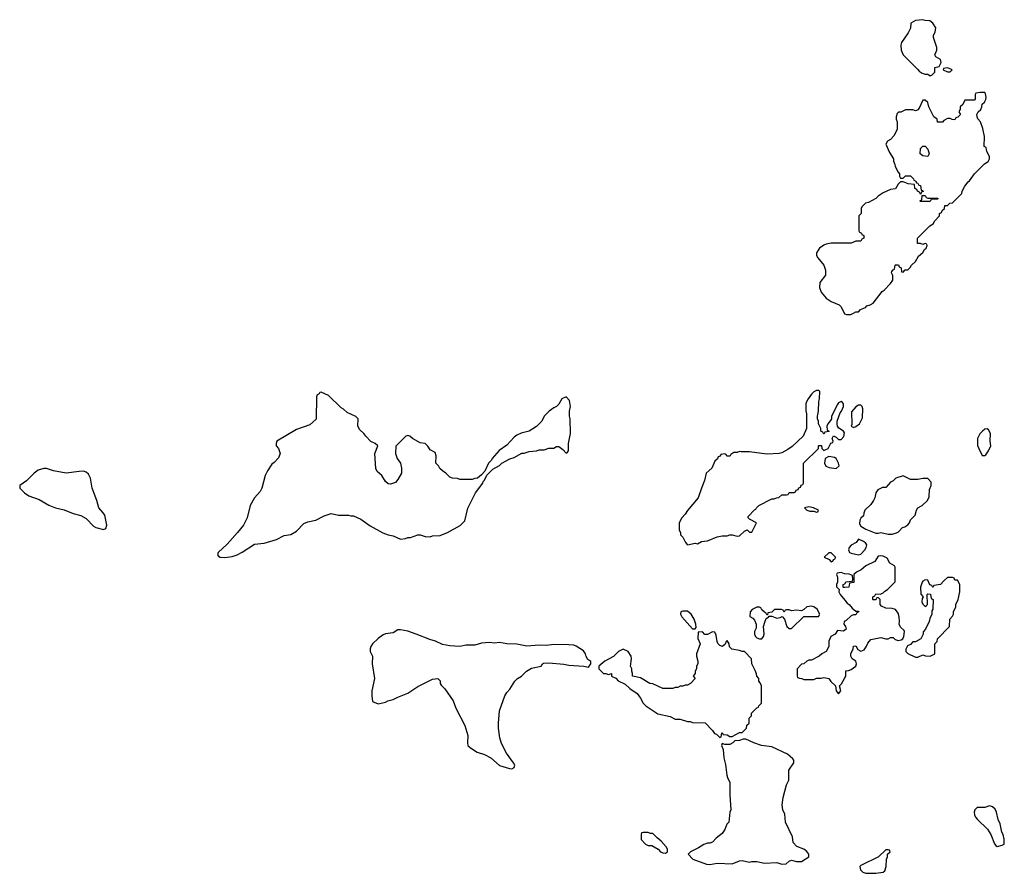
# Model space of a CAD drawing. Header units: inches. Extents: x 2323336 to 2565056, y 902223 to 1020938.
# Tile 40 of 43: x 2533334 to 2541288, y 975776 to 982675. Entities that reach past the tile are written whole.
import ezdxf

# ---------------------------------------------------------------- set-up
doc = ezdxf.new("R2010")
doc.units = ezdxf.units.IN
doc.header["$MEASUREMENT"] = 0
for name, color, linetype in [('C5937', 7, 'Continuous'), ('C5938', 7, 'Continuous'), ('C5947', 7, 'Continuous'), ('C5948', 7, 'Continuous')]:
    doc.layers.add(name, color=color, linetype=linetype)

msp = doc.modelspace()

# ---------------------------------------------------------------- linework, layer by layer
at = {"layer": 'C5937', "color": 6, "elevation": 100}
for points in [[(2535770, 979666), (2535758, 979662), (2535754, 979650), (2535738, 979642), (2535732.7, 979627.3), (2535730, 979446), (2535678, 979402), (2535570, 979364), (2535411.2, 979268.9), (2535404.7, 979250), (2535404.7, 979230), (2535424.7, 979210), (2535438, 979170), (2535425.4, 979134.6), (2535390, 979095.3), (2535370, 979082), (2535334.8, 979030), (2535317.3, 978990), (2535290.6, 978889.4), (2535276.8, 978863.2), (2535231, 978810), (2535196, 978750), (2535170.8, 978650), (2535142.8, 978590), (2535094.8, 978530), (2535010, 978437.2), (2534938, 978370), (2534932, 978350), (2534939.6, 978339.6), (2534954, 978330), (2534990, 978327.3), (2535050, 978337.3), (2535090, 978350.7), (2535130, 978370.8), (2535230, 978437.3), (2535310, 978444), (2535410, 978474.8), (2535470, 978506), (2535524.7, 978515.3), (2535570, 978542), (2535630, 978602), (2535663.1, 978616.9), (2535726, 978630), (2535794.6, 978665.4), (2535850, 978684.7), (2535910, 978671.3), (2535990, 978671.3), (2536010, 978664.7), (2536030, 978664.7), (2536090, 978638), (2536164.5, 978584.5), (2536267.1, 978527.1), (2536310, 978511.3), (2536350, 978504.7), (2536410, 978476), (2536450, 978481), (2536470, 978491), (2536490, 978491.3), (2536550, 978512), (2536570, 978512), (2536610, 978498), (2536650, 978496), (2536670, 978502.8), (2536730, 978507.3), (2536789.4, 978530.6), (2536893.1, 978586.9), (2536930, 978626), (2536953.6, 978726.4), (2537015.3, 978850), (2537075.3, 978930), (2537078, 978942), (2537090, 978954), (2537107.3, 978992.7), (2537156.4, 979043.6), (2537210, 979072), (2537229, 979091), (2537293.6, 979126.4), (2537330, 979136), (2537389.3, 979170.7), (2537410, 979171.3), (2537450, 979186), (2537510, 979191.3), (2537530, 979198), (2537570, 979198), (2537610, 979211.3), (2537650, 979212), (2537670, 979224.7), (2537690, 979224.7), (2537722, 979202), (2537750, 979172), (2537760.4, 979179.6), (2537768, 979190), (2537768.8, 979248.9), (2537784, 979330), (2537782, 979450), (2537775.3, 979470), (2537775.3, 979510), (2537784, 979550), (2537776.4, 979596.4), (2537750, 979626), (2537714, 979610), (2537690, 979568), (2537670.9, 979549.1), (2537650, 979539), (2537612, 979510), (2537572, 979470), (2537552, 979430), (2537510, 979388), (2537450, 979348.7), (2537385.4, 979334.6), (2537350, 979318), (2537330, 979302), (2537270, 979235.3), (2537207.9, 979192.1), (2537152, 979130), (2537145.4, 979114.6), (2537122, 979090), (2537092.7, 979027.3), (2537063.6, 978996.4), (2537031.6, 978968.4), (2537010, 978968), (2536990, 978958), (2536890, 978958), (2536870, 978968), (2536831.6, 978968.4), (2536810, 978978), (2536778, 979010), (2536750, 979028), (2536729.1, 979049.1), (2536718, 979070), (2536695.3, 979090), (2536699.6, 979150), (2536690, 979177.2), (2536650, 979199), (2536630, 979228.7), (2536610, 979248.7), (2536570, 979254), (2536508, 979290), (2536486, 979310), (2536470, 979315.3), (2536454, 979310), (2536371.6, 979228.4), (2536371.3, 979170), (2536384.7, 979130), (2536410.5, 979090.5), (2536418.8, 979050), (2536418.8, 979010), (2536390, 978958), (2536370, 978935.3), (2536330, 978921.2), (2536310, 978924), (2536290, 978942), (2536259, 978990), (2536223.2, 979023.2), (2536210, 979048), (2536202, 979170), (2536226, 979230), (2536206, 979250), (2536170, 979266), (2536130, 979308), (2536115.3, 979330), (2536081.6, 979361.6), (2536066, 979390), (2536068.7, 979450), (2536049.3, 979469.3), (2535980.2, 979500.2), (2535950, 979528), (2535930, 979538), (2535830, 979638)], [(2539790, 979678), (2539770, 979678), (2539750, 979668), (2539730, 979648), (2539704.7, 979610), (2539690, 979586), (2539686, 979570), (2539685.4, 979514.6), (2539691.3, 979490), (2539691.3, 979370), (2539664.7, 979310), (2539575.3, 979224.7), (2539539.8, 979200.2), (2539490, 979175.3), (2539470, 979168.7), (2539370, 979164), (2539230, 979182), (2539162, 979182), (2539150, 979186), (2539130, 979178), (2539103.6, 979176.4), (2539078, 979162), (2539074, 979150), (2539067.3, 979147.3), (2539047.3, 979147.3), (2539042, 979162), (2539030, 979166), (2538998, 979162), (2538992.7, 979147.3), (2538978, 979142), (2538972.7, 979127.3), (2538950, 979106), (2538924.7, 979050), (2538881, 979010), (2538866, 978950), (2538841, 978890), (2538816, 978810), (2538730, 978708), (2538710, 978678), (2538682, 978650), (2538662, 978610), (2538662, 978550), (2538672, 978530), (2538672.7, 978512.7), (2538690, 978494), (2538712, 978450), (2538730, 978432), (2538790, 978444.7), (2538810, 978438), (2538843.1, 978456.9), (2538890, 978462), (2538970, 978496), (2539010, 978504.7), (2539050, 978504.7), (2539070, 978511.3), (2539090, 978511.3), (2539130, 978502), (2539150, 978504.7), (2539190, 978542), (2539210, 978552), (2539230, 978534), (2539250, 978534), (2539286, 978610), (2539230, 978638), (2539218, 978650), (2539220.4, 978659.6), (2539270, 978714), (2539282, 978718), (2539286, 978730), (2539306, 978750), (2539410, 978802), (2539430, 978802), (2539448.4, 978811.6), (2539467.3, 978812.7), (2539490, 978834), (2539530, 978834), (2539542, 978838), (2539550, 978854), (2539590, 978854), (2539602, 978858), (2539607.3, 978872.7), (2539622, 978878), (2539627.3, 978892.7), (2539642, 978898), (2539647.3, 978912.7), (2539662, 978918), (2539666, 978930), (2539666, 979090), (2539786, 979210), (2539786, 979230), (2539790, 979234), (2539812.7, 979232.7), (2539814, 979210), (2539830, 979194), (2539866, 979210), (2539887.3, 979252.7), (2539902, 979258), (2539906, 979270), (2539898, 979290), (2539907.3, 979312.7), (2539930, 979302), (2539950, 979282), (2539970, 979282), (2539992.9, 979307.1), (2539997.2, 979337.2), (2539988.7, 979350), (2539952.7, 979372.7), (2539942, 979390), (2539937.2, 979410), (2539937.2, 979430), (2539962.4, 979497.6), (2539972.7, 979510), (2539989, 979550), (2539988.7, 979570), (2539982, 979582), (2539970, 979588.7), (2539950, 979579), (2539936.8, 979563.2), (2539914.8, 979510), (2539891, 979470), (2539891, 979449), (2539885.4, 979434.6), (2539862, 979410), (2539854, 979390), (2539858, 979358), (2539874, 979350), (2539870, 979346), (2539838, 979342), (2539830, 979326), (2539822, 979342), (2539806, 979350), (2539806, 979370), (2539788.4, 979408.4), (2539788, 979430), (2539778, 979450), (2539778, 979470), (2539788.4, 979511.6), (2539788.7, 979590), (2539795.3, 979610), (2539798, 979670)], [(2539870, 979144), (2539842, 979130), (2539836, 979090), (2539846.8, 979066.8), (2539874.8, 979054.8), (2539930, 979047.7), (2539953.2, 979070), (2539949, 979090), (2539929.1, 979129.1), (2539917.2, 979137.2)], [(2533550, 979048.7), (2533528.4, 979048.4), (2533484.5, 979035.5), (2533451.3, 979010), (2533390, 978948.7), (2533334, 978910), (2533334, 978890), (2533372, 978850), (2533407.1, 978827.1), (2533490, 978796), (2533570.6, 978750.6), (2533622, 978730), (2533693.7, 978713.7), (2533765.2, 978685.2), (2533827.3, 978667.3), (2533870, 978642.8), (2533930, 978582.8), (2533950, 978570.8), (2534010, 978556), (2534030, 978562), (2534037.2, 978590), (2534020.7, 978670), (2534009.4, 978690), (2533972.3, 978730), (2533958.4, 978790), (2533919.6, 978890), (2533907.3, 978970), (2533890, 979001.2), (2533870, 979019.3), (2533850, 979025.2), (2533815.3, 979024.7), (2533710, 979009), (2533606, 979030)], [(2539710, 978738), (2539674, 978730), (2539694, 978710), (2539716.4, 978703.6), (2539750, 978702), (2539770, 978694), (2539782, 978698), (2539786, 978710), (2539746, 978730)], [(2539890, 978366), (2539870, 978366), (2539834, 978330), (2539872.7, 978312.7), (2539890, 978294), (2539902, 978298), (2539907.3, 978312.7), (2539922, 978318), (2539926, 978330)], [(2539730, 977935.3), (2539694, 977930), (2539670, 977908), (2539650, 977898), (2539610, 977902), (2539570, 977898), (2539550, 977906), (2539530, 977906), (2539518, 977902), (2539510, 977886), (2539502, 977902), (2539487.3, 977907.3), (2539432.7, 977907.3), (2539410, 977886), (2539378, 977882), (2539374, 977866), (2539370, 977866), (2539362, 977882), (2539350, 977886), (2539330, 977906), (2539320.4, 977920.4), (2539310, 977928), (2539290, 977928), (2539251.6, 977908.4), (2539234, 977890), (2539232.7, 977852.7), (2539256.9, 977836.9), (2539270, 977822), (2539284.7, 977790), (2539283.6, 977756.4), (2539271.3, 977730), (2539271.3, 977710), (2539278, 977690), (2539290, 977678), (2539310, 977671.3), (2539330, 977671.3), (2539344, 977690), (2539349, 977710), (2539342, 977770), (2539352.9, 977807.1), (2539364, 977836), (2539386, 977850), (2539386, 977854), (2539410, 977854), (2539450, 977838), (2539476.4, 977843.6), (2539492.7, 977852.7), (2539511.3, 977831.3), (2539531.6, 977771.6), (2539550, 977754), (2539570, 977754), (2539668.7, 977851.3), (2539788, 977852), (2539798, 977870), (2539775.3, 977910), (2539750, 977928.7)], [(2538730, 977895.3), (2538690, 977895.3), (2538674, 977890), (2538672, 977870), (2538682, 977850), (2538770, 977752), (2538790, 977752), (2538798, 977762), (2538797.2, 977790), (2538782, 977830), (2538759, 977870)], [(2536410, 977745.2), (2536390, 977744), (2536350, 977719), (2536290, 977712.7), (2536270, 977704), (2536230, 977674), (2536184.7, 977630), (2536171, 977610), (2536164.7, 977590), (2536164.7, 977570), (2536184.7, 977530), (2536181, 977470), (2536201, 977350), (2536178, 977250), (2536178, 977210), (2536185.4, 977165.4), (2536230, 977144.7), (2536290, 977158), (2536309.2, 977170.8), (2536350, 977181), (2536390, 977201), (2536470, 977230.8), (2536550, 977286), (2536670, 977346), (2536710.7, 977350.7), (2536730, 977332), (2536730.8, 977310.8), (2536738, 977298), (2536768, 977268), (2536835.5, 977170), (2536858, 977110), (2536930, 976971.3), (2536954.9, 976890), (2536950.8, 976830.8), (2536954.8, 976810), (2536976, 976790), (2537030, 976754), (2537090, 976736.3), (2537141, 976710), (2537210, 976647.7), (2537290, 976622), (2537310, 976621), (2537329, 976631), (2537334, 976650), (2537324, 976670), (2537266.8, 976746.8), (2537225.1, 976825.1), (2537212.7, 976870), (2537202, 976950), (2537200.9, 976990), (2537209.5, 977090), (2537253.2, 977210), (2537270, 977238), (2537294.5, 977265.5), (2537334, 977330), (2537355.3, 977350), (2537389, 977370), (2537429, 977410), (2537470, 977434.8), (2537546, 977450), (2537558, 977470), (2537566.8, 977473.2), (2537610, 977476.3), (2537730, 977467.3), (2537770, 977458.8), (2537891.3, 977451.3), (2537930, 977442), (2537948, 977470), (2537947.3, 977487.3), (2537924.7, 977504.7), (2537909.1, 977529.1), (2537904, 977550), (2537890, 977575.3), (2537830, 977612.7), (2537810, 977619.3), (2537770, 977622.7), (2537650, 977626), (2537590, 977618), (2537530, 977619.3), (2537430, 977612.7), (2537350, 977629.4), (2537269.6, 977629.6), (2537210, 977641.2), (2537170, 977636), (2537130, 977641.2), (2537063.5, 977636.5), (2537010, 977619), (2536939.8, 977620.2), (2536890, 977609.3), (2536810, 977614), (2536750, 977626.6), (2536692.5, 977652.5), (2536646.3, 977666.3), (2536538, 977710), (2536470, 977732.3)], [(2538930, 977728), (2538890, 977706), (2538870, 977706), (2538850, 977728), (2538814, 977726), (2538812.7, 977672.7), (2538832, 977630), (2538802.8, 977550), (2538801, 977530), (2538812, 977490), (2538812, 977470), (2538802, 977450), (2538802, 977430), (2538791.3, 977410), (2538792, 977390), (2538774, 977370), (2538792, 977350), (2538752, 977310), (2538730, 977298), (2538710, 977298), (2538690, 977288.7), (2538670, 977288), (2538650, 977278), (2538630, 977278), (2538610, 977268.7), (2538530, 977269), (2538450, 977308), (2538426, 977310), (2538350, 977355.3), (2538286, 977370), (2538286, 977390), (2538278, 977410), (2538279, 977430), (2538268.7, 977450), (2538277.2, 977510), (2538274, 977530), (2538250, 977568), (2538210, 977588), (2538171.2, 977568.9), (2538130, 977528), (2538062, 977490), (2538014, 977450), (2538012, 977430), (2538050, 977392), (2538070, 977391.3), (2538090, 977382), (2538114, 977390), (2538114, 977370), (2538150, 977352), (2538170, 977332), (2538225.4, 977305.4), (2538262, 977270), (2538322, 977230), (2538350, 977192), (2538370, 977152), (2538392, 977130), (2538490, 977064.7), (2538590, 977044.7), (2538630, 977022), (2538670, 977022), (2538730, 977002), (2538750, 977002), (2538770, 976994), (2538871.6, 976991.6), (2538931.2, 976931.1), (2538947.1, 976907.1), (2538962, 976902), (2538990, 976874), (2539002, 976878), (2539006, 976910), (2539010, 976914), (2539018, 976898), (2539050, 976894), (2539070, 976882), (2539090, 976882), (2539150, 976914), (2539170, 976914), (2539206, 976950), (2539207.3, 976972.7), (2539226, 976990), (2539226, 977030), (2539246, 977050), (2539246, 977070), (2539290, 977114), (2539302, 977118), (2539306, 977130), (2539326, 977150), (2539326, 977290), (2539316.4, 977316.4), (2539306, 977330), (2539306, 977350), (2539288, 977370), (2539287.3, 977387.3), (2539276.4, 977416.4), (2539248, 977470), (2539246, 977510), (2539190, 977568), (2539170, 977568), (2539150, 977578), (2539087.3, 977587.3), (2539067.3, 977607.3), (2539066, 977630), (2539050, 977658), (2539042, 977650), (2539032.7, 977627.3), (2539011.6, 977608.4), (2538990, 977618), (2538974.6, 977634.6), (2538968, 977650), (2538960.4, 977700.4), (2538950, 977726)], [(2539200.4, 976860.4), (2539179.6, 976860.4), (2539148.4, 976848.4), (2539112.7, 976847.3), (2539094, 976830), (2539070, 976818), (2539030, 976818), (2539010, 976826), (2539004.7, 976810), (2539016.9, 976776.9), (2539022.8, 976710), (2539035.3, 976655.3), (2539046.8, 976570), (2539051.3, 976550), (2539072, 976510), (2539071, 976410), (2539078, 976290), (2539071.3, 976270), (2539062, 976190), (2539046.4, 976173.6), (2539030.7, 976129.3), (2539010, 976098), (2538959.8, 976060.2), (2538930, 976028.7), (2538910, 976019), (2538890, 976019), (2538862, 976010), (2538818, 975982), (2538754, 975950), (2538734, 975930), (2538772, 975890), (2538882, 975850), (2538910, 975847.7), (2538970, 975858), (2539090, 975852.7), (2539150, 975877.3), (2539170, 975880.7), (2539230, 975866), (2539250, 975871), (2539290, 975871), (2539350, 975858), (2539450, 975864.7), (2539490, 975851.3), (2539527.3, 975852.7), (2539550, 975874), (2539570, 975882), (2539610, 975871), (2539650, 975871), (2539708, 975910), (2539708.7, 975930), (2539692.1, 975952.1), (2539668.7, 975970), (2539612.7, 975992.7), (2539584, 976024), (2539577.2, 976070), (2539522, 976190), (2539514.6, 976254.6), (2539499, 976290), (2539494, 976330), (2539501.2, 976390), (2539529, 976490), (2539548.7, 976530), (2539548.7, 976610), (2539588, 976670), (2539588, 976690), (2539580.4, 976700.4), (2539538, 976738), (2539410, 976798), (2539326, 976810), (2539266, 976830)], [(2538410, 976106), (2538370, 976106), (2538358, 976102), (2538354, 976090), (2538354, 976050), (2538390, 976012), (2538410, 976002), (2538439.6, 975999.6), (2538491, 975971), (2538512, 975950), (2538530, 975941), (2538550, 975938), (2538568, 975950), (2538568, 975970), (2538558, 975990), (2538516.5, 976036.5), (2538483.1, 976063.1), (2538450, 976098), (2538430, 976098)]]:
    msp.add_lwpolyline(points, close=True, dxfattribs=at)
for points in [[(2540000, 978196.2), (2539996.4, 978196.4), (2539970, 978206), (2539938, 978202), (2539934, 978190), (2539942, 978170), (2539942, 978130), (2539932, 978110), (2539932.7, 978092.7), (2539954, 978070), (2539952, 978050), (2539962, 978030), (2540000, 977983.6)], [(2540000, 978086.6), (2539990, 978086), (2539986, 978090), (2539986, 978110), (2540000, 978117)], [(2540000, 977813), (2539994, 977810), (2539992, 977790), (2540000, 977778.6)], [(2540000, 977741.3), (2539990, 977734), (2539942, 977738), (2539922, 977710), (2539886, 977690), (2539871.6, 977651.6), (2539871.3, 977610), (2539850, 977568), (2539814, 977550), (2539794, 977530), (2539730, 977498), (2539710, 977498), (2539694, 977490), (2539670, 977468), (2539650, 977466), (2539614, 977430), (2539614, 977370), (2539618, 977358), (2539632.7, 977352.7), (2539651.6, 977351.6), (2539670, 977342), (2539750, 977342), (2539770, 977352), (2539810, 977352), (2539830, 977358), (2539870, 977351.3), (2539887.1, 977327.1), (2539924.7, 977290), (2539931.3, 977250), (2539950, 977227.7), (2539968.7, 977250), (2539958, 977290), (2539973.6, 977306.4), (2540000, 977355.2)]]:
    msp.add_lwpolyline(points, dxfattribs=at)
at = {"layer": 'C5938', "color": 6, "elevation": 100}
msp.add_lwpolyline([(2540000, 980868.2), (2539890, 980868.7), (2539850, 980861.2), (2539830, 980853.2), (2539796, 980830), (2539771, 980790), (2539771, 980770), (2539781, 980750), (2539830.6, 980690.6), (2539844.7, 980650), (2539844.7, 980610), (2539798, 980550), (2539796, 980510), (2539810, 980472), (2539850, 980424.7), (2539890, 980398), (2539954, 980370), (2539970, 980354), (2539998, 980298), (2540000, 980297.3)], dxfattribs=at)
at = {"layer": 'C5947', "color": 6, "elevation": 100}
for points in [[(2540130, 979559.3), (2540110, 979559.3), (2540090, 979546), (2540055.2, 979504.8), (2540056.8, 979403.2), (2540052, 979390), (2540070, 979378), (2540090, 979386), (2540119, 979410), (2540143.7, 979456.3), (2540145.1, 979530), (2540139.3, 979550)], [(2541150, 979368), (2541130, 979366), (2541111.6, 979348.4), (2541091.6, 979328.4), (2541072, 979290), (2541072.7, 979232.7), (2541082, 979210), (2541110, 979154), (2541130, 979152), (2541140.4, 979159.6), (2541162, 979190), (2541179, 979230), (2541175.3, 979270), (2541178, 979330), (2541160.4, 979360.4)], [(2540470, 978988), (2540411.2, 978968.9), (2540390.9, 978949.1), (2540370, 978938), (2540330, 978895.3), (2540305.4, 978894.6), (2540265.4, 978874.6), (2540251.3, 978850), (2540242, 978810), (2540232, 978790), (2540210, 978758), (2540162, 978710), (2540152.7, 978687.3), (2540150, 978666), (2540130, 978646), (2540122, 978630), (2540119.6, 978599.6), (2540130, 978582), (2540170, 978558), (2540250, 978524.7), (2540270, 978524.7), (2540290, 978531.3), (2540350, 978516), (2540383.1, 978516.9), (2540410, 978524.7), (2540430, 978532), (2540466, 978570), (2540484.7, 978575.3), (2540510, 978592), (2540522, 978610), (2540530, 978634), (2540568, 978670), (2540578, 978710), (2540588.8, 978731.1), (2540626, 978750), (2540668, 978790), (2540680.4, 978819.6), (2540683.1, 978876.9), (2540698, 978910), (2540696.4, 978936.4), (2540670, 978966), (2540630, 978968), (2540590, 978958), (2540530, 978958)], [(2540110, 978478), (2540090.6, 978449.4), (2540050, 978428.7), (2540036, 978410), (2540031, 978390), (2540038, 978370), (2540050, 978362.8), (2540110, 978350.7), (2540130, 978354.8), (2540161.2, 978390), (2540173.2, 978410), (2540177.2, 978430), (2540166.3, 978446.3), (2540150, 978459)], [(2540870, 978166), (2540830, 978166), (2540799.6, 978140.4), (2540774, 978110), (2540718, 978102), (2540710, 978086), (2540702, 978102), (2540687.3, 978107.3), (2540670, 978146), (2540650, 978148), (2540630, 978138), (2540624.7, 978130), (2540612, 978090), (2540612.7, 978032.7), (2540634, 978010), (2540623.6, 977996.4), (2540621, 977970), (2540630, 977952), (2540650, 977932), (2540660.4, 977939.6), (2540668, 977950), (2540666, 978030), (2540670, 978034), (2540692.7, 978032.7), (2540698, 977998), (2540714, 977990), (2540712, 977910), (2540703.6, 977896.4), (2540702, 977870), (2540685.4, 977834.6), (2540682, 977810), (2540651.6, 977748.4), (2540632.7, 977727.3), (2540631.6, 977708.4), (2540614, 977670), (2540570, 977646), (2540550, 977646), (2540530, 977626), (2540505.4, 977614.6), (2540492.7, 977587.3), (2540492, 977570), (2540510, 977552), (2540570, 977522), (2540590, 977522), (2540630, 977542), (2540652.7, 977532.7), (2540690, 977532), (2540726, 977550), (2540726, 977630), (2540746, 977650), (2540748.4, 977671.6), (2540846, 977770), (2540848, 977830), (2540870, 977854), (2540878, 977870), (2540878, 977890), (2540898, 977930), (2540898, 977950), (2540915.3, 977990), (2540928, 978050), (2540928, 978110), (2540910, 978146), (2540890, 978146), (2540882, 978162)], [(2541170, 976322), (2541130.9, 976309.1), (2541070, 976308.7), (2541051.3, 976290), (2541046, 976270), (2541046.8, 976250), (2541056, 976230), (2541071, 976210), (2541152.8, 976132.8), (2541180.7, 976090), (2541210, 976014), (2541219.6, 975999.6), (2541230, 975992), (2541270, 976004.7), (2541288, 976012), (2541288.4, 976051.6), (2541279, 976090), (2541269.3, 976109.3), (2541255.5, 976175.5), (2541239, 976210), (2541224, 976270), (2541213.6, 976293.6), (2541193.6, 976313.6)], [(2540350, 975966), (2540330, 975966), (2540271.6, 975908.4), (2540130, 975838), (2540122, 975830), (2540125.4, 975805.4), (2540146.4, 975786.4), (2540170, 975778), (2540250, 975776), (2540310, 975786), (2540323.1, 975796.9), (2540335.3, 975830), (2540338, 975890), (2540346, 975910), (2540346, 975930), (2540366, 975950), (2540362, 975962)]]:
    msp.add_lwpolyline(points, close=True, dxfattribs=at)
for points in [[(2540000, 977355.2), (2540008, 977370), (2540007.3, 977412.7), (2540030, 977414), (2540050, 977422), (2540088, 977450), (2540095.3, 977470), (2540088, 977490), (2540058, 977510), (2540048, 977530), (2540048.7, 977550), (2540068, 977590), (2540070, 977612), (2540090, 977614), (2540105.4, 977585.4), (2540130, 977572), (2540156.5, 977583.5), (2540173.6, 977606.4), (2540184.7, 977635.3), (2540210, 977664.7), (2540290, 977682), (2540330, 977671.3), (2540350, 977672), (2540370, 977682), (2540390, 977682), (2540406, 977666), (2540430, 977658), (2540456.4, 977663.6), (2540468.4, 977671.6), (2540478, 977690), (2540482, 977730), (2540479, 977739), (2540450, 977766), (2540438, 977790), (2540442, 977810), (2540439, 977850), (2540430, 977878), (2540410, 977908), (2540383.6, 977916.4), (2540330, 977918), (2540296.4, 977936.4), (2540286, 977950), (2540286, 977990), (2540270, 978006), (2540258, 978002), (2540250, 977986), (2540230, 977986), (2540226, 977990), (2540226, 978010), (2540242, 978018), (2540250, 978034), (2540287.3, 978032.7), (2540310, 978042), (2540323.1, 978056.9), (2540346, 978070), (2540407.3, 978132.7), (2540408, 978250), (2540400.4, 978260.4), (2540363.1, 978283.1), (2540342, 978322), (2540310, 978338), (2540290, 978342), (2540270, 978338), (2540242.8, 978297.2), (2540170, 978262), (2540130.9, 978229.1), (2540094, 978210), (2540074, 978190), (2540072.7, 978127.3), (2540038, 978122), (2540031.6, 978088.4), (2540000, 978086.6)], [(2540000, 978117), (2540002, 978118), (2540008.4, 978131.6), (2540062, 978138), (2540066, 978150), (2540062, 978182), (2540034.6, 978194.6), (2540000, 978196.2)], [(2540000, 977983.6), (2540019.6, 977959.6), (2540034, 977950), (2540059.6, 977919.6), (2540090, 977894), (2540110, 977894), (2540112, 977890), (2540098, 977882), (2540090, 977866), (2540070, 977866), (2540050, 977858), (2540010, 977818), (2540000, 977813)], [(2540000, 977778.6), (2540006, 977770), (2540010, 977748.7), (2540000, 977741.3)]]:
    msp.add_lwpolyline(points, dxfattribs=at)
at = {"layer": 'C5948', "color": 6, "elevation": 100}
for points in [[(2540630, 982675.3), (2540570, 982668), (2540532.7, 982647.3), (2540530, 982606), (2540511.3, 982570), (2540458, 982490), (2540451.3, 982470), (2540456, 982430), (2540472, 982390), (2540590, 982274), (2540599.6, 982259.6), (2540623.6, 982243.6), (2540650, 982234), (2540670, 982234), (2540690, 982222), (2540706, 982230), (2540726, 982250), (2540726, 982290), (2540762, 982298), (2540778, 982330), (2540774, 982354), (2540736.4, 982376.4), (2540728, 982390), (2540742, 982430), (2540742, 982450), (2540715.3, 982530), (2540715.3, 982550), (2540730, 982574), (2540734, 982610), (2540710, 982648), (2540687.3, 982667.3), (2540650, 982668)], [(2540830, 982286), (2540798, 982282), (2540794, 982270), (2540830, 982254), (2540850, 982254), (2540866, 982270), (2540856.4, 982276.4)], [(2540670, 981568.7), (2540630, 981575.3), (2540608.7, 981590), (2540610, 981634), (2540630, 981654), (2540650, 981654), (2540671.3, 981630), (2540682, 981590)], [(2540670, 981234), (2540750, 981234), (2540754, 981230), (2540750, 981226), (2540710, 981226), (2540698, 981222), (2540690, 981206), (2540610, 981206), (2540606, 981210), (2540622, 981218), (2540626, 981254), (2540650, 981254), (2540658, 981238)]]:
    msp.add_lwpolyline(points, close=True, dxfattribs=at)
msp.add_lwpolyline([(2540000, 980297.3), (2540012.7, 980292.7), (2540047.3, 980292.7), (2540070, 980302), (2540090, 980314), (2540110, 980314), (2540127.3, 980332.7), (2540166, 980350), (2540178, 980362), (2540206, 980370), (2540230, 980384.7), (2540301.2, 980478.8), (2540318, 980490), (2540370, 980542), (2540388, 980570), (2540387.3, 980607.3), (2540378, 980630), (2540380.4, 980639.6), (2540390, 980654), (2540402, 980658), (2540406, 980690), (2540410, 980694), (2540432.7, 980692.7), (2540438, 980678), (2540454, 980670), (2540458, 980638), (2540470, 980634), (2540487.3, 980652.7), (2540510, 980654), (2540528.4, 980671.6), (2540538, 980690), (2540570, 980722), (2540595.3, 980764.7), (2540630, 980794), (2540643.1, 980816.9), (2540658, 980830), (2540666, 980850), (2540662, 980862), (2540650, 980866), (2540630, 980858), (2540610, 980866), (2540587.3, 980867.3), (2540586, 980910), (2540686, 981010), (2540714.6, 981025.4), (2540726, 981050), (2540766, 981090), (2540766, 981110), (2540782, 981118), (2540787.3, 981132.7), (2540806, 981150), (2540807.3, 981172.7), (2540830, 981174), (2540848.4, 981191.6), (2540870, 981194), (2540946, 981270), (2540948, 981290), (2540968.7, 981330), (2540996.4, 981363.6), (2541008.4, 981371.6), (2541048, 981430), (2541128, 981510), (2541158, 981530), (2541168, 981550), (2541168, 981570), (2541146, 981610), (2541142, 981642), (2541126, 981650), (2541128, 981730), (2541114.6, 981794.6), (2541095.3, 981850), (2541074.6, 981874.6), (2541068, 981890), (2541066, 981910), (2541078, 981930), (2541098, 981950), (2541108, 981970), (2541108.4, 981991.6), (2541128, 982010), (2541138, 982030), (2541142, 982050), (2541136.4, 982076.4), (2541130, 982086), (2541092.7, 982087.3), (2541058, 982082), (2541054, 982070), (2541054, 982030), (2541050, 982026), (2540970, 982026), (2540954, 981990), (2540932, 981970), (2540931.6, 981948.4), (2540922, 981930), (2540934, 981910), (2540912.7, 981887.3), (2540898, 981882), (2540890, 981866), (2540868.4, 981868.4), (2540850, 981878), (2540830, 981878), (2540799.6, 981860.4), (2540790, 981846), (2540750, 981846), (2540746, 981870), (2540718, 981890), (2540678, 981970), (2540670, 982006), (2540650, 982026), (2540630, 982026), (2540599.8, 981960.2), (2540590, 981946), (2540579.6, 981940.4), (2540570, 981938), (2540550, 981948), (2540490, 981948), (2540451.6, 981928.4), (2540432.7, 981927.3), (2540423.6, 981916.4), (2540414, 981890), (2540414, 981870), (2540422, 981850), (2540422, 981790), (2540399.8, 981740.2), (2540370, 981708), (2540345.4, 981694.6), (2540332, 981670), (2540362, 981602), (2540392, 981550), (2540392.7, 981532.7), (2540404.7, 981504.7), (2540406, 981490), (2540430, 981442), (2540442, 981430), (2540442, 981410), (2540450, 981394), (2540470, 981394), (2540490, 981414), (2540530, 981414), (2540554, 981390), (2540558, 981378), (2540574, 981370), (2540578, 981358), (2540590, 981354), (2540598, 981338), (2540610, 981334), (2540618, 981298), (2540630, 981294), (2540632, 981288), (2540618, 981282), (2540614, 981266), (2540610, 981266), (2540602, 981282), (2540586, 981290), (2540582, 981302), (2540566, 981310), (2540562, 981342), (2540512.7, 981347.3), (2540470, 981366), (2540450, 981366), (2540430, 981346), (2540410, 981308), (2540370, 981302), (2540310, 981275.3), (2540270, 981248.7), (2540250, 981229), (2540190, 981199), (2540167.5, 981192.5), (2540136.9, 981163.1), (2540131.3, 981150), (2540131.6, 981108.4), (2540114, 981090), (2540114, 980970), (2540118, 980958), (2540134, 980950), (2540138, 980938), (2540154, 980930), (2540154, 980910), (2540138, 980902), (2540130, 980886), (2540090, 980886), (2540050, 980868), (2540000, 980868.2)], dxfattribs=at)

doc.saveas('drawing.dxf')
